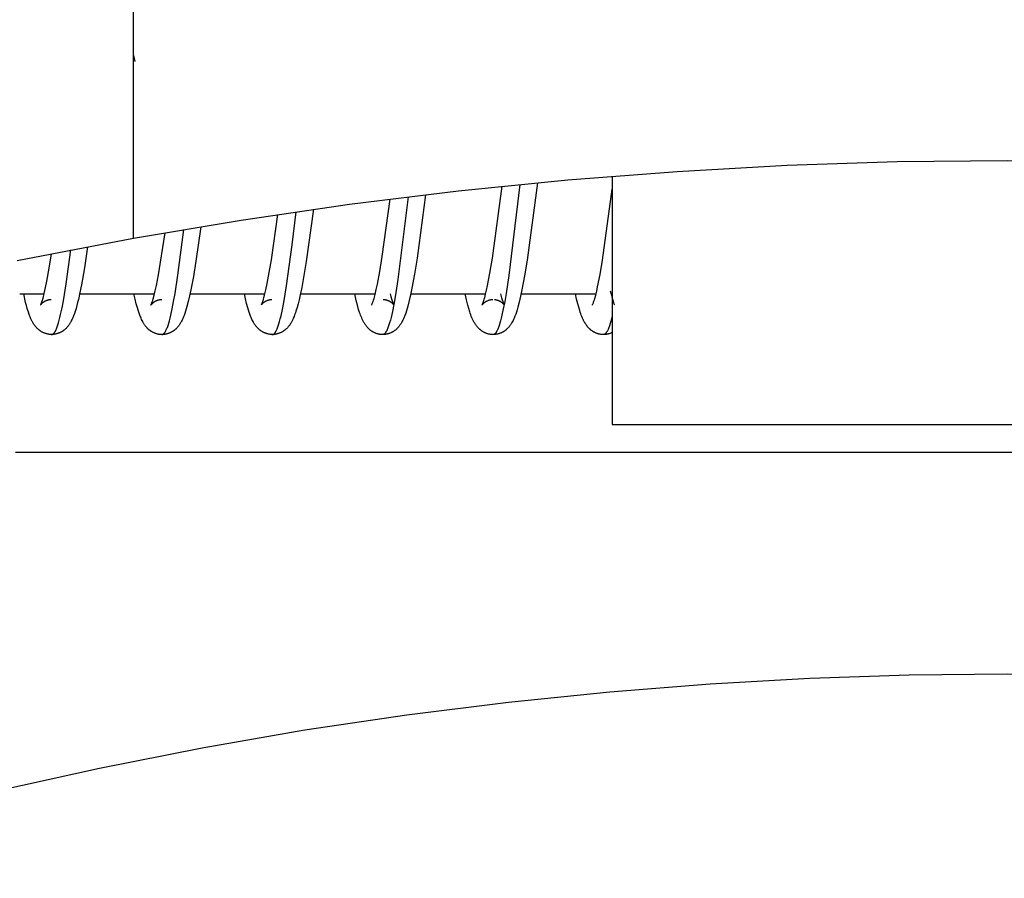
# Model space of a CAD drawing. Header units: millimetres. Extents: x -5878 to -4878, y 4408 to 5408.
# Tile 109 of 119: x -5194 to -5177, y 5212 to 5227. Entities that reach past the tile are written whole.
import ezdxf

# ---------------------------------------------------------------- set-up
doc = ezdxf.new("R2010")
doc.units = ezdxf.units.MM
doc.layers.add('SHOW Mini_Safetyfree Holder', color=7, linetype='Continuous', true_color=0x000000)
doc.styles.add('Arial Standard', font='txt')
doc.dimstyles.get("Standard").update_dxf_attribs({"dimscale": 10, "dimtxt": 2.5, "dimasz": 3, "dimexe": 1, "dimexo": 0.5, "dimgap": 0.8, "dimtad": 1, "dimtoh": 1, "dimzin": 1, "dimdsep": 46, "dimtxsty": 'Arial Standard', "dimblk": 'OPEN90', "dimcen": 2.5, "dimadec": 1, "dimazin": 1, "dimtfac": 1, "dimtdec": 4, "dimtix": 1, "dimtofl": 0, "dimtmove": 1, "dimatfit": 3, "dimldrblk": 'OPEN90', "dimfxl": 1, "dimtolj": 1, "dimtzin": 1, "dimarcsym": 0})

# ---------------------------------------------------------------- blocks, each defined once
blk = doc.blocks.new('*D5')
at = {"layer": 'Defpoints', "color": 0}
for p in [(-5274.713, 5257.497), (-5274.713, 5160.984), (-5085.213, 5160.984)]:
    blk.add_point(p, dxfattribs=at)
at = {"layer": 'SHOW Mini_Safetyfree Holder', "color": 0, "lineweight": -2}
for p, q in [((-5274.713, 5166.984), (-5274.713, 5260.497)), ((-5085.213, 5166.984), (-5085.213, 5260.497)), ((-5091.213, 5257.497), (-5268.713, 5257.497))]:
    blk.add_line(p, q, dxfattribs=at)
at = {"layer": 'SHOW Mini_Safetyfree Holder', "color": 0}
for points in [[(-5268.713, 5258.497), (-5268.713, 5256.497), (-5274.713, 5257.497)], [(-5091.213, 5256.497), (-5091.213, 5258.497), (-5085.213, 5257.497)]]:
    blk.add_solid(points, dxfattribs=at)
at = {"layer": 'SHOW Mini_Safetyfree Holder', "color": 0, "insert": (-5179.963, 5264.492), "char_height": 9, "attachment_point": 5, "style": 'Arial Standard'}
blk.add_mtext('\\A1;189.50', dxfattribs=at)
blk = doc.blocks.new('*D6')
at = {"layer": 'Defpoints', "color": 0}
for p in [(-5280.926, 5291.317), (-5280.926, 5160.984), (-5073.426, 5160.984)]:
    blk.add_point(p, dxfattribs=at)
at = {"layer": 'SHOW Mini_Safetyfree Holder', "color": 0, "lineweight": -2}
for p, q in [((-5280.926, 5166.984), (-5280.926, 5294.317)), ((-5073.426, 5166.984), (-5073.426, 5294.317)), ((-5079.426, 5291.317), (-5274.926, 5291.317))]:
    blk.add_line(p, q, dxfattribs=at)
at = {"layer": 'SHOW Mini_Safetyfree Holder', "color": 0}
for points in [[(-5274.926, 5292.317), (-5274.926, 5290.317), (-5280.926, 5291.317)], [(-5079.426, 5290.317), (-5079.426, 5292.317), (-5073.426, 5291.317)]]:
    blk.add_solid(points, dxfattribs=at)
at = {"layer": 'SHOW Mini_Safetyfree Holder', "color": 0, "insert": (-5177.176, 5298.311), "char_height": 9, "attachment_point": 5, "style": 'Arial Standard'}
blk.add_mtext('\\A1;207.50', dxfattribs=at)

msp = doc.modelspace()

# ---------------------------------------------------------------- linework, layer by layer
at = {"layer": 'SHOW Mini_Safetyfree Holder', "color": 18, "lineweight": -3, "true_color": 0x000000}
for points in [[(-5192.207, 5223.166), (-5192.207, 5234.549)], [(-5192.207, 5226.311), (-5192.184, 5226.208)], [(-5192.207, 5223.166), (-5190.351, 5223.479), (-5188.486, 5223.751), (-5186.612, 5223.981), (-5184.731, 5224.17), (-5182.845, 5224.318), (-5180.954, 5224.423), (-5179.061, 5224.487), (-5177.166, 5224.508), (-5175.271, 5224.487), (-5173.377, 5224.423), (-5171.487, 5224.318), (-5169.6, 5224.17), (-5167.719, 5223.981), (-5165.846, 5223.751), (-5163.98, 5223.479), (-5162.124, 5223.166)], [(-5183.966, 5224.235), (-5183.966, 5219.958), (-5183.966, 5219.958)], [(-5186.206, 5222.017), (-5186.206, 5222.017), (-5186.206, 5222.017), (-5186.206, 5222.017), (-5186.206, 5222.017), (-5186.206, 5222.017), (-5186.206, 5222.017), (-5186.206, 5222.017), (-5186.206, 5222.017), (-5186.206, 5222.017), (-5186.206, 5222.017), (-5186.206, 5222.017), (-5186.206, 5222.017), (-5186.206, 5222.017), (-5186.206, 5222.017), (-5186.206, 5222.017), (-5186.206, 5222.017), (-5186.206, 5222.017), (-5186.206, 5222.017), (-5186.206, 5222.017), (-5186.206, 5222.017), (-5186.206, 5222.017), (-5186.206, 5222.017), (-5186.206, 5222.017), (-5186.206, 5222.017), (-5186.206, 5222.017), (-5186.206, 5222.017), (-5186.206, 5222.017), (-5186.206, 5222.017), (-5186.206, 5222.017), (-5186.206, 5222.017), (-5186.206, 5222.017), (-5186.206, 5222.017), (-5186.206, 5222.017), (-5186.206, 5222.017), (-5186.206, 5222.018), (-5186.206, 5222.018), (-5186.205, 5222.018), (-5186.205, 5222.019), (-5186.204, 5222.02), (-5186.204, 5222.021), (-5186.203, 5222.023), (-5186.2, 5222.029), (-5186.197, 5222.037), (-5186.193, 5222.047), (-5186.189, 5222.058), (-5186.182, 5222.076), (-5186.176, 5222.096), (-5186.168, 5222.12), (-5186.161, 5222.146), (-5186.145, 5222.206), (-5186.129, 5222.275), (-5186.112, 5222.351), (-5186.07, 5222.568), (-5186.028, 5222.822), (-5185.859, 5224.062)], [(-5185.252, 5224.122), (-5185.431, 5222.788), (-5185.475, 5222.517), (-5185.519, 5222.278), (-5185.542, 5222.169), (-5185.566, 5222.069), (-5185.59, 5221.979), (-5185.602, 5221.936), (-5185.615, 5221.896), (-5185.627, 5221.861), (-5185.64, 5221.825), (-5185.648, 5221.806), (-5185.656, 5221.788), (-5185.664, 5221.769), (-5185.673, 5221.75), (-5185.683, 5221.732), (-5185.693, 5221.714), (-5185.698, 5221.704), (-5185.704, 5221.696), (-5185.709, 5221.687), (-5185.715, 5221.678), (-5185.721, 5221.669), (-5185.728, 5221.661), (-5185.734, 5221.652), (-5185.741, 5221.644), (-5185.747, 5221.636), (-5185.754, 5221.628), (-5185.762, 5221.62), (-5185.769, 5221.613), (-5185.776, 5221.606), (-5185.783, 5221.599), (-5185.791, 5221.592), (-5185.8, 5221.586), (-5185.805, 5221.581), (-5185.81, 5221.577), (-5185.816, 5221.573), (-5185.821, 5221.569), (-5185.827, 5221.566), (-5185.833, 5221.562), (-5185.839, 5221.558), (-5185.845, 5221.555), (-5185.851, 5221.551), (-5185.857, 5221.548), (-5185.863, 5221.545), (-5185.87, 5221.541), (-5185.876, 5221.538), (-5185.883, 5221.535), (-5185.89, 5221.533), (-5185.896, 5221.53), (-5185.903, 5221.528), (-5185.91, 5221.525), (-5185.917, 5221.523), (-5185.924, 5221.521), (-5185.931, 5221.519), (-5185.939, 5221.517), (-5185.946, 5221.515), (-5185.953, 5221.514), (-5185.961, 5221.513), (-5185.968, 5221.511), (-5185.976, 5221.51), (-5185.984, 5221.51), (-5185.992, 5221.509), (-5185.999, 5221.508), (-5186.007, 5221.508), (-5186.015, 5221.508)], [(-5185.554, 5224.093), (-5185.744, 5222.526), (-5185.792, 5222.215), (-5185.816, 5222.077), (-5185.84, 5221.953), (-5185.863, 5221.843), (-5185.875, 5221.793), (-5185.887, 5221.747), (-5185.899, 5221.705), (-5185.911, 5221.667), (-5185.917, 5221.65), (-5185.923, 5221.633), (-5185.929, 5221.618), (-5185.935, 5221.603), (-5185.941, 5221.59), (-5185.947, 5221.577), (-5185.95, 5221.571), (-5185.953, 5221.566), (-5185.956, 5221.56), (-5185.959, 5221.555), (-5185.962, 5221.55), (-5185.965, 5221.546), (-5185.968, 5221.541), (-5185.971, 5221.537), (-5185.974, 5221.534), (-5185.975, 5221.532), (-5185.977, 5221.53), (-5185.978, 5221.528), (-5185.98, 5221.527), (-5185.981, 5221.525), (-5185.983, 5221.524), (-5185.985, 5221.522), (-5185.986, 5221.52), (-5185.988, 5221.519), (-5185.99, 5221.518), (-5185.992, 5221.516), (-5185.993, 5221.516), (-5185.994, 5221.515), (-5185.995, 5221.514), (-5185.995, 5221.514), (-5185.996, 5221.513), (-5185.997, 5221.513), (-5185.998, 5221.512), (-5185.999, 5221.512), (-5186, 5221.511), (-5186.001, 5221.511), (-5186.002, 5221.511), (-5186.003, 5221.51), (-5186.004, 5221.51), (-5186.004, 5221.51), (-5186.005, 5221.509), (-5186.006, 5221.509), (-5186.007, 5221.509), (-5186.008, 5221.509), (-5186.009, 5221.508), (-5186.01, 5221.508), (-5186.011, 5221.508), (-5186.012, 5221.508)], [(-5184.306, 5222.017), (-5184.306, 5222.017), (-5184.306, 5222.017), (-5184.306, 5222.017), (-5184.306, 5222.017), (-5184.306, 5222.017), (-5184.306, 5222.017), (-5184.306, 5222.017), (-5184.306, 5222.017), (-5184.306, 5222.017), (-5184.306, 5222.017), (-5184.306, 5222.017), (-5184.306, 5222.017), (-5184.306, 5222.017), (-5184.306, 5222.017), (-5184.306, 5222.017), (-5184.306, 5222.017), (-5184.306, 5222.017), (-5184.306, 5222.017), (-5184.306, 5222.017), (-5184.306, 5222.017), (-5184.306, 5222.017), (-5184.306, 5222.017), (-5184.306, 5222.017), (-5184.306, 5222.017), (-5184.306, 5222.017), (-5184.306, 5222.017), (-5184.306, 5222.017), (-5184.306, 5222.017), (-5184.306, 5222.017), (-5184.306, 5222.017), (-5184.306, 5222.017), (-5184.306, 5222.017), (-5184.306, 5222.017), (-5184.306, 5222.017), (-5184.306, 5222.017), (-5184.306, 5222.017), (-5184.306, 5222.017), (-5184.306, 5222.017), (-5184.306, 5222.017), (-5184.306, 5222.017), (-5184.306, 5222.018), (-5184.305, 5222.018), (-5184.305, 5222.018), (-5184.305, 5222.019), (-5184.305, 5222.019), (-5184.302, 5222.025), (-5184.299, 5222.032), (-5184.295, 5222.042), (-5184.29, 5222.054), (-5184.285, 5222.068), (-5184.28, 5222.083), (-5184.273, 5222.106), (-5184.265, 5222.131), (-5184.25, 5222.188), (-5184.233, 5222.254), (-5184.217, 5222.328), (-5184.175, 5222.54), (-5184.133, 5222.79), (-5183.966, 5224.01)], [(-5188.106, 5222.017), (-5188.106, 5222.017), (-5188.106, 5222.017), (-5188.106, 5222.017), (-5188.106, 5222.017), (-5188.106, 5222.017), (-5188.106, 5222.017), (-5188.106, 5222.017), (-5188.106, 5222.017), (-5188.106, 5222.017), (-5188.106, 5222.017), (-5188.106, 5222.017), (-5188.106, 5222.017), (-5188.106, 5222.017), (-5188.106, 5222.017), (-5188.106, 5222.017), (-5188.106, 5222.017), (-5188.106, 5222.017), (-5188.106, 5222.017), (-5188.106, 5222.017), (-5188.106, 5222.017), (-5188.106, 5222.017), (-5188.106, 5222.017), (-5188.106, 5222.017), (-5188.106, 5222.017), (-5188.106, 5222.017), (-5188.106, 5222.017), (-5188.106, 5222.017), (-5188.106, 5222.017), (-5188.106, 5222.017), (-5188.106, 5222.017), (-5188.106, 5222.017), (-5188.106, 5222.017), (-5188.106, 5222.017), (-5188.106, 5222.017), (-5188.106, 5222.017), (-5188.106, 5222.017), (-5188.106, 5222.017), (-5188.106, 5222.017), (-5188.106, 5222.017), (-5188.106, 5222.017), (-5188.106, 5222.017), (-5188.106, 5222.018), (-5188.105, 5222.018), (-5188.105, 5222.019), (-5188.105, 5222.019), (-5188.103, 5222.022), (-5188.101, 5222.027), (-5188.096, 5222.039), (-5188.09, 5222.055), (-5188.083, 5222.075), (-5188.074, 5222.1), (-5188.066, 5222.13), (-5188.047, 5222.2), (-5188.027, 5222.282), (-5188.007, 5222.375), (-5187.965, 5222.597), (-5187.923, 5222.855), (-5187.787, 5223.842)], [(-5187.177, 5223.916), (-5187.326, 5222.823), (-5187.369, 5222.549), (-5187.414, 5222.305), (-5187.437, 5222.194), (-5187.46, 5222.093), (-5187.484, 5222), (-5187.496, 5221.957), (-5187.509, 5221.915), (-5187.521, 5221.878), (-5187.535, 5221.839), (-5187.543, 5221.819), (-5187.551, 5221.799), (-5187.56, 5221.779), (-5187.569, 5221.759), (-5187.579, 5221.739), (-5187.59, 5221.72), (-5187.595, 5221.71), (-5187.601, 5221.7), (-5187.607, 5221.691), (-5187.613, 5221.682), (-5187.619, 5221.672), (-5187.626, 5221.663), (-5187.632, 5221.654), (-5187.639, 5221.646), (-5187.646, 5221.637), (-5187.654, 5221.629), (-5187.661, 5221.621), (-5187.669, 5221.613), (-5187.676, 5221.606), (-5187.682, 5221.601), (-5187.687, 5221.596), (-5187.693, 5221.591), (-5187.699, 5221.586), (-5187.705, 5221.581), (-5187.712, 5221.576), (-5187.718, 5221.572), (-5187.725, 5221.567), (-5187.732, 5221.562), (-5187.739, 5221.558), (-5187.746, 5221.554), (-5187.754, 5221.55), (-5187.762, 5221.546), (-5187.77, 5221.542), (-5187.778, 5221.538), (-5187.787, 5221.534), (-5187.794, 5221.531), (-5187.802, 5221.528), (-5187.81, 5221.526), (-5187.817, 5221.523), (-5187.825, 5221.521), (-5187.833, 5221.519), (-5187.841, 5221.517), (-5187.849, 5221.515), (-5187.857, 5221.513), (-5187.866, 5221.512), (-5187.874, 5221.511), (-5187.882, 5221.51), (-5187.89, 5221.509), (-5187.899, 5221.509), (-5187.907, 5221.508), (-5187.915, 5221.508)], [(-5187.478, 5223.88), (-5187.654, 5222.457), (-5187.702, 5222.156), (-5187.726, 5222.024), (-5187.75, 5221.905), (-5187.773, 5221.801), (-5187.785, 5221.755), (-5187.797, 5221.712), (-5187.809, 5221.674), (-5187.815, 5221.656), (-5187.821, 5221.639), (-5187.827, 5221.623), (-5187.833, 5221.608), (-5187.839, 5221.594), (-5187.845, 5221.581), (-5187.848, 5221.575), (-5187.851, 5221.569), (-5187.854, 5221.564), (-5187.857, 5221.559), (-5187.86, 5221.554), (-5187.863, 5221.549), (-5187.866, 5221.544), (-5187.869, 5221.54), (-5187.872, 5221.536), (-5187.875, 5221.532), (-5187.876, 5221.531), (-5187.878, 5221.529), (-5187.879, 5221.527), (-5187.881, 5221.526), (-5187.882, 5221.524), (-5187.884, 5221.523), (-5187.885, 5221.521), (-5187.887, 5221.52), (-5187.888, 5221.519), (-5187.89, 5221.518), (-5187.891, 5221.517), (-5187.893, 5221.516), (-5187.894, 5221.515), (-5187.896, 5221.514), (-5187.897, 5221.513), (-5187.898, 5221.512), (-5187.9, 5221.512), (-5187.901, 5221.511), (-5187.902, 5221.511), (-5187.903, 5221.51), (-5187.903, 5221.51), (-5187.904, 5221.51), (-5187.905, 5221.51), (-5187.905, 5221.509), (-5187.906, 5221.509), (-5187.907, 5221.509), (-5187.908, 5221.509), (-5187.908, 5221.509), (-5187.909, 5221.508), (-5187.91, 5221.508), (-5187.91, 5221.508), (-5187.911, 5221.508), (-5187.912, 5221.508), (-5187.912, 5221.508), (-5187.913, 5221.508), (-5187.914, 5221.508), (-5187.915, 5221.508), (-5187.915, 5221.508)], [(-5189.11, 5223.665), (-5189.234, 5222.765), (-5189.285, 5222.459), (-5189.311, 5222.321), (-5189.337, 5222.195), (-5189.357, 5222.104), (-5189.374, 5222.036), (-5189.391, 5221.973), (-5189.41, 5221.912), (-5189.419, 5221.883), (-5189.432, 5221.847), (-5189.443, 5221.818), (-5189.455, 5221.789), (-5189.465, 5221.767), (-5189.476, 5221.745), (-5189.482, 5221.733), (-5189.488, 5221.722), (-5189.494, 5221.711), (-5189.501, 5221.7), (-5189.508, 5221.689), (-5189.515, 5221.678), (-5189.523, 5221.667), (-5189.531, 5221.656), (-5189.54, 5221.646), (-5189.549, 5221.635), (-5189.558, 5221.625), (-5189.568, 5221.614), (-5189.578, 5221.605), (-5189.583, 5221.6), (-5189.588, 5221.596), (-5189.594, 5221.591), (-5189.599, 5221.587), (-5189.605, 5221.582), (-5189.611, 5221.578), (-5189.617, 5221.573), (-5189.624, 5221.569), (-5189.63, 5221.565), (-5189.637, 5221.56), (-5189.644, 5221.556), (-5189.651, 5221.552), (-5189.658, 5221.548), (-5189.666, 5221.545), (-5189.674, 5221.541), (-5189.683, 5221.537), (-5189.692, 5221.533), (-5189.701, 5221.53), (-5189.71, 5221.527), (-5189.719, 5221.524), (-5189.728, 5221.521), (-5189.738, 5221.519), (-5189.747, 5221.516), (-5189.757, 5221.515), (-5189.766, 5221.513), (-5189.776, 5221.512), (-5189.786, 5221.511), (-5189.796, 5221.51), (-5189.805, 5221.509), (-5189.815, 5221.509)], [(-5190.005, 5222.018), (-5190.005, 5222.018), (-5190.005, 5222.018), (-5190.005, 5222.018), (-5190.005, 5222.018), (-5190.005, 5222.018), (-5190.005, 5222.018), (-5190.005, 5222.018), (-5190.005, 5222.018), (-5190.005, 5222.018), (-5190.005, 5222.018), (-5190.005, 5222.018), (-5190.005, 5222.018), (-5190.005, 5222.018), (-5190.005, 5222.018), (-5190.005, 5222.018), (-5190.005, 5222.018), (-5190.005, 5222.018), (-5190.005, 5222.018), (-5190.005, 5222.018), (-5190.005, 5222.018), (-5190.005, 5222.018), (-5190.005, 5222.018), (-5190.005, 5222.018), (-5190.005, 5222.018), (-5190.005, 5222.018), (-5190.005, 5222.018), (-5190.005, 5222.018), (-5190.005, 5222.018), (-5190.005, 5222.018), (-5190.005, 5222.018), (-5190.005, 5222.018), (-5190.005, 5222.018), (-5190.005, 5222.018), (-5190.005, 5222.018), (-5190.005, 5222.019), (-5190.005, 5222.019), (-5190.005, 5222.019), (-5190.005, 5222.019), (-5190.004, 5222.02), (-5190.004, 5222.02), (-5190.003, 5222.021), (-5190.003, 5222.022), (-5190.002, 5222.025), (-5190.001, 5222.027), (-5189.998, 5222.034), (-5189.99, 5222.054), (-5189.981, 5222.079), (-5189.971, 5222.11), (-5189.961, 5222.146), (-5189.95, 5222.187), (-5189.927, 5222.281), (-5189.904, 5222.39), (-5189.88, 5222.514), (-5189.832, 5222.797), (-5189.722, 5223.575)], [(-5189.815, 5221.508), (-5189.815, 5221.508), (-5189.814, 5221.508), (-5189.814, 5221.508), (-5189.813, 5221.508), (-5189.812, 5221.508), (-5189.812, 5221.508), (-5189.811, 5221.508), (-5189.811, 5221.508), (-5189.81, 5221.508), (-5189.809, 5221.508), (-5189.808, 5221.509), (-5189.808, 5221.509), (-5189.807, 5221.509), (-5189.806, 5221.509), (-5189.805, 5221.509), (-5189.805, 5221.51), (-5189.804, 5221.51), (-5189.803, 5221.51), (-5189.802, 5221.51), (-5189.802, 5221.511), (-5189.801, 5221.511), (-5189.8, 5221.511), (-5189.799, 5221.512), (-5189.799, 5221.512), (-5189.797, 5221.513), (-5189.796, 5221.514), (-5189.794, 5221.515), (-5189.793, 5221.516), (-5189.791, 5221.517), (-5189.79, 5221.518), (-5189.788, 5221.519), (-5189.787, 5221.52), (-5189.785, 5221.522), (-5189.784, 5221.523), (-5189.782, 5221.524), (-5189.781, 5221.526), (-5189.779, 5221.528), (-5189.778, 5221.529), (-5189.776, 5221.531), (-5189.775, 5221.533), (-5189.772, 5221.537), (-5189.769, 5221.541), (-5189.766, 5221.545), (-5189.763, 5221.549), (-5189.76, 5221.554), (-5189.757, 5221.559), (-5189.754, 5221.565), (-5189.751, 5221.57), (-5189.745, 5221.582), (-5189.739, 5221.595), (-5189.733, 5221.609), (-5189.727, 5221.624), (-5189.721, 5221.64), (-5189.715, 5221.658), (-5189.703, 5221.695), (-5189.691, 5221.736), (-5189.679, 5221.781), (-5189.667, 5221.83), (-5189.643, 5221.939), (-5189.618, 5222.062), (-5189.57, 5222.348), (-5189.474, 5223.053), (-5189.407, 5223.622)], [(-5191.049, 5223.366), (-5191.133, 5222.772), (-5191.176, 5222.51), (-5191.219, 5222.277), (-5191.241, 5222.173), (-5191.264, 5222.077), (-5191.287, 5221.99), (-5191.299, 5221.949), (-5191.311, 5221.909), (-5191.323, 5221.873), (-5191.337, 5221.835), (-5191.344, 5221.815), (-5191.353, 5221.796), (-5191.361, 5221.776), (-5191.37, 5221.757), (-5191.38, 5221.737), (-5191.391, 5221.718), (-5191.396, 5221.708), (-5191.402, 5221.699), (-5191.408, 5221.69), (-5191.414, 5221.68), (-5191.42, 5221.671), (-5191.427, 5221.663), (-5191.433, 5221.654), (-5191.44, 5221.645), (-5191.447, 5221.637), (-5191.454, 5221.629), (-5191.462, 5221.621), (-5191.469, 5221.613), (-5191.479, 5221.603), (-5191.484, 5221.599), (-5191.49, 5221.594), (-5191.495, 5221.589), (-5191.5, 5221.585), (-5191.506, 5221.58), (-5191.512, 5221.576), (-5191.518, 5221.572), (-5191.525, 5221.567), (-5191.531, 5221.563), (-5191.538, 5221.559), (-5191.545, 5221.555), (-5191.552, 5221.551), (-5191.559, 5221.547), (-5191.567, 5221.543), (-5191.574, 5221.539), (-5191.582, 5221.536), (-5191.59, 5221.533), (-5191.598, 5221.53), (-5191.606, 5221.527), (-5191.614, 5221.524), (-5191.622, 5221.521), (-5191.63, 5221.519), (-5191.639, 5221.517), (-5191.647, 5221.515), (-5191.656, 5221.513), (-5191.665, 5221.512), (-5191.673, 5221.511), (-5191.682, 5221.51), (-5191.691, 5221.509), (-5191.7, 5221.508), (-5191.708, 5221.508), (-5191.716, 5221.508)], [(-5191.716, 5221.508), (-5191.715, 5221.508), (-5191.714, 5221.508), (-5191.713, 5221.508), (-5191.712, 5221.508), (-5191.711, 5221.508), (-5191.71, 5221.508), (-5191.709, 5221.509), (-5191.708, 5221.509), (-5191.707, 5221.509), (-5191.706, 5221.509), (-5191.705, 5221.51), (-5191.704, 5221.51), (-5191.703, 5221.51), (-5191.702, 5221.511), (-5191.701, 5221.511), (-5191.7, 5221.512), (-5191.699, 5221.512), (-5191.698, 5221.513), (-5191.697, 5221.513), (-5191.696, 5221.514), (-5191.695, 5221.514), (-5191.694, 5221.515), (-5191.693, 5221.516), (-5191.692, 5221.516), (-5191.691, 5221.517), (-5191.69, 5221.518), (-5191.689, 5221.518), (-5191.688, 5221.519), (-5191.686, 5221.521), (-5191.684, 5221.523), (-5191.682, 5221.524), (-5191.681, 5221.526), (-5191.679, 5221.527), (-5191.678, 5221.529), (-5191.676, 5221.531), (-5191.675, 5221.532), (-5191.672, 5221.536), (-5191.669, 5221.54), (-5191.666, 5221.544), (-5191.663, 5221.549), (-5191.66, 5221.554), (-5191.657, 5221.559), (-5191.654, 5221.564), (-5191.651, 5221.57), (-5191.648, 5221.576), (-5191.642, 5221.588), (-5191.636, 5221.602), (-5191.63, 5221.616), (-5191.624, 5221.632), (-5191.618, 5221.648), (-5191.612, 5221.666), (-5191.6, 5221.704), (-5191.588, 5221.746), (-5191.576, 5221.792), (-5191.564, 5221.842), (-5191.54, 5221.952), (-5191.516, 5222.077), (-5191.492, 5222.215), (-5191.444, 5222.529), (-5191.342, 5223.317)], [(-5194.207, 5222.782), (-5192.207, 5223.166)], [(-5191.906, 5222.017), (-5191.906, 5222.017), (-5191.906, 5222.017), (-5191.906, 5222.017), (-5191.906, 5222.017), (-5191.906, 5222.017), (-5191.906, 5222.017), (-5191.906, 5222.017), (-5191.906, 5222.017), (-5191.906, 5222.017), (-5191.906, 5222.017), (-5191.906, 5222.017), (-5191.906, 5222.017), (-5191.906, 5222.017), (-5191.906, 5222.017), (-5191.906, 5222.017), (-5191.906, 5222.017), (-5191.906, 5222.017), (-5191.906, 5222.017), (-5191.906, 5222.017), (-5191.906, 5222.017), (-5191.906, 5222.017), (-5191.906, 5222.017), (-5191.906, 5222.017), (-5191.906, 5222.017), (-5191.906, 5222.017), (-5191.906, 5222.017), (-5191.906, 5222.017), (-5191.906, 5222.017), (-5191.906, 5222.017), (-5191.906, 5222.017), (-5191.906, 5222.017), (-5191.906, 5222.017), (-5191.906, 5222.017), (-5191.906, 5222.017), (-5191.906, 5222.017), (-5191.906, 5222.017), (-5191.906, 5222.017), (-5191.906, 5222.017), (-5191.906, 5222.018), (-5191.906, 5222.018), (-5191.906, 5222.018), (-5191.906, 5222.018), (-5191.905, 5222.019), (-5191.905, 5222.019), (-5191.905, 5222.02), (-5191.903, 5222.023), (-5191.901, 5222.027), (-5191.896, 5222.038), (-5191.891, 5222.053), (-5191.884, 5222.071), (-5191.876, 5222.095), (-5191.868, 5222.123), (-5191.85, 5222.187), (-5191.831, 5222.264), (-5191.812, 5222.351), (-5191.775, 5222.539), (-5191.739, 5222.757), (-5191.664, 5223.263)], [(-5192.996, 5223.021), (-5193.051, 5222.66), (-5193.102, 5222.367), (-5193.128, 5222.235), (-5193.154, 5222.115), (-5193.168, 5222.06), (-5193.182, 5222.007), (-5193.196, 5221.956), (-5193.211, 5221.908), (-5193.223, 5221.871), (-5193.237, 5221.833), (-5193.245, 5221.814), (-5193.253, 5221.795), (-5193.261, 5221.775), (-5193.271, 5221.756), (-5193.28, 5221.737), (-5193.291, 5221.718), (-5193.296, 5221.709), (-5193.302, 5221.699), (-5193.308, 5221.69), (-5193.314, 5221.681), (-5193.32, 5221.672), (-5193.326, 5221.664), (-5193.333, 5221.655), (-5193.34, 5221.647), (-5193.346, 5221.638), (-5193.354, 5221.63), (-5193.361, 5221.622), (-5193.368, 5221.615), (-5193.378, 5221.605), (-5193.383, 5221.6), (-5193.389, 5221.596), (-5193.394, 5221.591), (-5193.4, 5221.587), (-5193.406, 5221.582), (-5193.412, 5221.578), (-5193.418, 5221.573), (-5193.424, 5221.569), (-5193.431, 5221.565), (-5193.437, 5221.56), (-5193.444, 5221.556), (-5193.451, 5221.552), (-5193.459, 5221.548), (-5193.466, 5221.545), (-5193.475, 5221.541), (-5193.484, 5221.537), (-5193.492, 5221.533), (-5193.501, 5221.53), (-5193.51, 5221.527), (-5193.52, 5221.524), (-5193.529, 5221.521), (-5193.538, 5221.519), (-5193.548, 5221.516), (-5193.557, 5221.515), (-5193.567, 5221.513), (-5193.577, 5221.512), (-5193.586, 5221.51), (-5193.596, 5221.51), (-5193.606, 5221.509), (-5193.616, 5221.509)], [(-5193.616, 5221.508), (-5193.615, 5221.508), (-5193.615, 5221.508), (-5193.614, 5221.508), (-5193.613, 5221.508), (-5193.613, 5221.508), (-5193.612, 5221.508), (-5193.611, 5221.508), (-5193.611, 5221.508), (-5193.61, 5221.508), (-5193.609, 5221.508), (-5193.609, 5221.509), (-5193.608, 5221.509), (-5193.607, 5221.509), (-5193.606, 5221.509), (-5193.606, 5221.509), (-5193.605, 5221.509), (-5193.604, 5221.51), (-5193.604, 5221.51), (-5193.603, 5221.51), (-5193.602, 5221.511), (-5193.601, 5221.511), (-5193.601, 5221.511), (-5193.6, 5221.512), (-5193.599, 5221.512), (-5193.598, 5221.512), (-5193.598, 5221.513), (-5193.596, 5221.513), (-5193.595, 5221.514), (-5193.593, 5221.515), (-5193.592, 5221.516), (-5193.59, 5221.517), (-5193.589, 5221.519), (-5193.587, 5221.52), (-5193.586, 5221.521), (-5193.584, 5221.523), (-5193.583, 5221.524), (-5193.581, 5221.525), (-5193.58, 5221.527), (-5193.578, 5221.529), (-5193.577, 5221.53), (-5193.575, 5221.532), (-5193.572, 5221.536), (-5193.569, 5221.54), (-5193.566, 5221.544), (-5193.563, 5221.549), (-5193.56, 5221.553), (-5193.557, 5221.558), (-5193.554, 5221.564), (-5193.551, 5221.569), (-5193.548, 5221.575), (-5193.545, 5221.581), (-5193.539, 5221.594), (-5193.533, 5221.608), (-5193.527, 5221.623), (-5193.521, 5221.639), (-5193.515, 5221.656), (-5193.509, 5221.674), (-5193.497, 5221.713), (-5193.485, 5221.756), (-5193.473, 5221.803), (-5193.461, 5221.854), (-5193.437, 5221.966), (-5193.413, 5222.092), (-5193.365, 5222.384), (-5193.285, 5222.965)], [(-5193.805, 5222.019), (-5193.805, 5222.019), (-5193.805, 5222.019), (-5193.805, 5222.019), (-5193.805, 5222.019), (-5193.805, 5222.019), (-5193.805, 5222.019), (-5193.805, 5222.019), (-5193.805, 5222.019), (-5193.805, 5222.019), (-5193.805, 5222.019), (-5193.805, 5222.019), (-5193.805, 5222.019), (-5193.805, 5222.019), (-5193.805, 5222.019), (-5193.805, 5222.019), (-5193.805, 5222.019), (-5193.805, 5222.019), (-5193.805, 5222.019), (-5193.805, 5222.019), (-5193.805, 5222.019), (-5193.805, 5222.019), (-5193.805, 5222.019), (-5193.805, 5222.019), (-5193.805, 5222.019), (-5193.805, 5222.019), (-5193.805, 5222.019), (-5193.805, 5222.019), (-5193.805, 5222.019), (-5193.805, 5222.019), (-5193.805, 5222.019), (-5193.805, 5222.019), (-5193.805, 5222.019), (-5193.805, 5222.019), (-5193.805, 5222.019), (-5193.805, 5222.019), (-5193.805, 5222.019), (-5193.805, 5222.019), (-5193.805, 5222.02), (-5193.805, 5222.02), (-5193.804, 5222.02), (-5193.804, 5222.02), (-5193.804, 5222.021), (-5193.804, 5222.022), (-5193.802, 5222.024), (-5193.8, 5222.028), (-5193.796, 5222.039), (-5193.79, 5222.053), (-5193.784, 5222.07), (-5193.775, 5222.099), (-5193.764, 5222.134), (-5193.743, 5222.217), (-5193.719, 5222.317), (-5193.696, 5222.43), (-5193.656, 5222.65), (-5193.616, 5222.901)], [(-5194.165, 5222.208), (-5193.745, 5222.208)], [(-5193.616, 5221.509), (-5193.626, 5221.509), (-5193.636, 5221.51), (-5193.646, 5221.51), (-5193.656, 5221.512), (-5193.665, 5221.513), (-5193.675, 5221.514), (-5193.684, 5221.516), (-5193.694, 5221.519), (-5193.703, 5221.521), (-5193.712, 5221.524), (-5193.722, 5221.527), (-5193.731, 5221.53), (-5193.74, 5221.533), (-5193.748, 5221.537), (-5193.757, 5221.54), (-5193.766, 5221.545), (-5193.773, 5221.548), (-5193.781, 5221.552), (-5193.788, 5221.556), (-5193.795, 5221.56), (-5193.801, 5221.565), (-5193.808, 5221.569), (-5193.814, 5221.573), (-5193.82, 5221.578), (-5193.826, 5221.582), (-5193.832, 5221.586), (-5193.838, 5221.591), (-5193.843, 5221.596), (-5193.848, 5221.6), (-5193.854, 5221.605), (-5193.863, 5221.614), (-5193.873, 5221.624), (-5193.882, 5221.634), (-5193.89, 5221.644), (-5193.898, 5221.654), (-5193.906, 5221.664), (-5193.914, 5221.674), (-5193.921, 5221.684), (-5193.927, 5221.695), (-5193.934, 5221.705), (-5193.94, 5221.715), (-5193.946, 5221.726), (-5193.951, 5221.736), (-5193.961, 5221.757), (-5193.971, 5221.777), (-5193.979, 5221.796), (-5193.987, 5221.815), (-5193.995, 5221.834), (-5194.002, 5221.854), (-5194.016, 5221.896), (-5194.036, 5221.959), (-5194.05, 5222.01), (-5194.064, 5222.063), (-5194.097, 5222.208)], [(-5193.624, 5222.109), (-5193.632, 5222.108), (-5193.639, 5222.108), (-5193.646, 5222.107), (-5193.653, 5222.106), (-5193.66, 5222.105), (-5193.667, 5222.104), (-5193.673, 5222.102), (-5193.68, 5222.101), (-5193.686, 5222.099), (-5193.692, 5222.097), (-5193.698, 5222.095), (-5193.704, 5222.093), (-5193.709, 5222.091), (-5193.715, 5222.089), (-5193.72, 5222.086), (-5193.725, 5222.084), (-5193.73, 5222.082), (-5193.735, 5222.079), (-5193.74, 5222.076), (-5193.744, 5222.074), (-5193.749, 5222.071), (-5193.753, 5222.068), (-5193.757, 5222.066), (-5193.761, 5222.063), (-5193.765, 5222.06), (-5193.768, 5222.057), (-5193.772, 5222.055), (-5193.775, 5222.052), (-5193.778, 5222.049), (-5193.781, 5222.047), (-5193.783, 5222.044), (-5193.786, 5222.042), (-5193.789, 5222.039), (-5193.792, 5222.035), (-5193.795, 5222.033), (-5193.797, 5222.03), (-5193.799, 5222.028), (-5193.801, 5222.026), (-5193.802, 5222.024), (-5193.803, 5222.022)], [(-5193.133, 5222.208), (-5191.845, 5222.208)], [(-5191.716, 5221.508), (-5191.725, 5221.508), (-5191.734, 5221.508), (-5191.743, 5221.509), (-5191.752, 5221.51), (-5191.76, 5221.511), (-5191.769, 5221.512), (-5191.778, 5221.514), (-5191.787, 5221.516), (-5191.795, 5221.518), (-5191.804, 5221.52), (-5191.812, 5221.522), (-5191.821, 5221.525), (-5191.829, 5221.528), (-5191.837, 5221.531), (-5191.845, 5221.534), (-5191.853, 5221.538), (-5191.862, 5221.542), (-5191.87, 5221.546), (-5191.878, 5221.55), (-5191.886, 5221.554), (-5191.893, 5221.559), (-5191.901, 5221.563), (-5191.908, 5221.568), (-5191.914, 5221.573), (-5191.921, 5221.577), (-5191.927, 5221.582), (-5191.934, 5221.587), (-5191.94, 5221.592), (-5191.946, 5221.597), (-5191.951, 5221.602), (-5191.957, 5221.608), (-5191.962, 5221.613), (-5191.969, 5221.62), (-5191.977, 5221.628), (-5191.984, 5221.636), (-5191.99, 5221.644), (-5191.997, 5221.652), (-5192.003, 5221.661), (-5192.01, 5221.669), (-5192.016, 5221.678), (-5192.021, 5221.687), (-5192.027, 5221.695), (-5192.033, 5221.704), (-5192.038, 5221.713), (-5192.048, 5221.732), (-5192.058, 5221.75), (-5192.067, 5221.769), (-5192.075, 5221.788), (-5192.083, 5221.806), (-5192.091, 5221.825), (-5192.104, 5221.861), (-5192.116, 5221.896), (-5192.127, 5221.93), (-5192.138, 5221.966), (-5192.158, 5222.04), (-5192.178, 5222.12), (-5192.198, 5222.208)], [(-5191.716, 5222.108), (-5191.72, 5222.108), (-5191.725, 5222.108), (-5191.733, 5222.107), (-5191.74, 5222.107), (-5191.747, 5222.106), (-5191.754, 5222.105), (-5191.761, 5222.104), (-5191.768, 5222.102), (-5191.775, 5222.101), (-5191.781, 5222.099), (-5191.787, 5222.098), (-5191.793, 5222.096), (-5191.799, 5222.094), (-5191.805, 5222.092), (-5191.811, 5222.089), (-5191.816, 5222.087), (-5191.822, 5222.085), (-5191.827, 5222.082), (-5191.832, 5222.08), (-5191.837, 5222.077), (-5191.841, 5222.075), (-5191.846, 5222.072), (-5191.85, 5222.069), (-5191.854, 5222.067), (-5191.858, 5222.064), (-5191.862, 5222.061), (-5191.866, 5222.058), (-5191.87, 5222.056), (-5191.873, 5222.053), (-5191.876, 5222.05), (-5191.879, 5222.048), (-5191.882, 5222.045), (-5191.885, 5222.043), (-5191.887, 5222.04), (-5191.89, 5222.037), (-5191.893, 5222.034), (-5191.896, 5222.031), (-5191.898, 5222.028), (-5191.9, 5222.026), (-5191.902, 5222.024), (-5191.903, 5222.022), (-5191.904, 5222.021)], [(-5191.234, 5222.208), (-5189.945, 5222.208)], [(-5189.815, 5221.509), (-5189.825, 5221.509), (-5189.835, 5221.51), (-5189.845, 5221.511), (-5189.855, 5221.512), (-5189.865, 5221.513), (-5189.874, 5221.515), (-5189.884, 5221.516), (-5189.893, 5221.519), (-5189.903, 5221.521), (-5189.912, 5221.524), (-5189.921, 5221.527), (-5189.93, 5221.53), (-5189.939, 5221.533), (-5189.948, 5221.537), (-5189.957, 5221.541), (-5189.965, 5221.545), (-5189.973, 5221.548), (-5189.98, 5221.552), (-5189.987, 5221.556), (-5189.994, 5221.56), (-5190.001, 5221.565), (-5190.008, 5221.569), (-5190.014, 5221.573), (-5190.02, 5221.578), (-5190.026, 5221.582), (-5190.032, 5221.587), (-5190.037, 5221.591), (-5190.043, 5221.596), (-5190.048, 5221.6), (-5190.053, 5221.605), (-5190.063, 5221.615), (-5190.07, 5221.622), (-5190.077, 5221.63), (-5190.084, 5221.637), (-5190.091, 5221.645), (-5190.098, 5221.653), (-5190.104, 5221.662), (-5190.11, 5221.67), (-5190.116, 5221.679), (-5190.122, 5221.687), (-5190.127, 5221.696), (-5190.133, 5221.705), (-5190.138, 5221.714), (-5190.148, 5221.732), (-5190.158, 5221.75), (-5190.167, 5221.768), (-5190.175, 5221.787), (-5190.183, 5221.805), (-5190.191, 5221.824), (-5190.204, 5221.86), (-5190.216, 5221.895), (-5190.228, 5221.93), (-5190.238, 5221.966), (-5190.259, 5222.041), (-5190.278, 5222.121), (-5190.298, 5222.208)], [(-5189.824, 5222.109), (-5189.832, 5222.108), (-5189.839, 5222.108), (-5189.846, 5222.107), (-5189.853, 5222.106), (-5189.86, 5222.105), (-5189.866, 5222.104), (-5189.873, 5222.102), (-5189.879, 5222.101), (-5189.885, 5222.099), (-5189.891, 5222.097), (-5189.897, 5222.095), (-5189.903, 5222.093), (-5189.909, 5222.091), (-5189.914, 5222.089), (-5189.92, 5222.086), (-5189.925, 5222.084), (-5189.93, 5222.082), (-5189.935, 5222.079), (-5189.939, 5222.076), (-5189.944, 5222.074), (-5189.948, 5222.071), (-5189.952, 5222.068), (-5189.957, 5222.066), (-5189.96, 5222.063), (-5189.964, 5222.06), (-5189.968, 5222.057), (-5189.971, 5222.055), (-5189.974, 5222.052), (-5189.977, 5222.049), (-5189.98, 5222.047), (-5189.983, 5222.044), (-5189.986, 5222.042), (-5189.989, 5222.038), (-5189.992, 5222.035), (-5189.995, 5222.032), (-5189.997, 5222.03), (-5189.999, 5222.027), (-5190.001, 5222.025), (-5190.002, 5222.023), (-5190.003, 5222.022)], [(-5189.334, 5222.208), (-5188.044, 5222.208)], [(-5187.915, 5221.508), (-5187.925, 5221.508), (-5187.935, 5221.509), (-5187.945, 5221.509), (-5187.955, 5221.511), (-5187.964, 5221.512), (-5187.974, 5221.513), (-5187.984, 5221.515), (-5187.993, 5221.517), (-5188.002, 5221.52), (-5188.012, 5221.523), (-5188.021, 5221.525), (-5188.03, 5221.529), (-5188.039, 5221.532), (-5188.048, 5221.536), (-5188.056, 5221.539), (-5188.065, 5221.543), (-5188.072, 5221.547), (-5188.08, 5221.551), (-5188.087, 5221.555), (-5188.094, 5221.559), (-5188.1, 5221.564), (-5188.107, 5221.568), (-5188.113, 5221.572), (-5188.119, 5221.576), (-5188.125, 5221.581), (-5188.131, 5221.585), (-5188.137, 5221.59), (-5188.142, 5221.595), (-5188.147, 5221.599), (-5188.153, 5221.604), (-5188.162, 5221.613), (-5188.168, 5221.619), (-5188.173, 5221.624), (-5188.182, 5221.635), (-5188.192, 5221.646), (-5188.201, 5221.657), (-5188.209, 5221.668), (-5188.217, 5221.679), (-5188.225, 5221.691), (-5188.232, 5221.702), (-5188.239, 5221.714), (-5188.245, 5221.726), (-5188.251, 5221.737), (-5188.257, 5221.749), (-5188.268, 5221.772), (-5188.278, 5221.794), (-5188.288, 5221.817), (-5188.297, 5221.841), (-5188.306, 5221.864), (-5188.314, 5221.889), (-5188.331, 5221.94), (-5188.346, 5221.994), (-5188.373, 5222.096), (-5188.398, 5222.208)], [(-5187.725, 5222.019), (-5187.725, 5222.019), (-5187.725, 5222.019), (-5187.725, 5222.019), (-5187.725, 5222.019), (-5187.725, 5222.019), (-5187.725, 5222.019), (-5187.725, 5222.019), (-5187.725, 5222.019), (-5187.725, 5222.019), (-5187.725, 5222.019), (-5187.725, 5222.019), (-5187.725, 5222.019), (-5187.725, 5222.019), (-5187.725, 5222.019), (-5187.725, 5222.019), (-5187.725, 5222.019), (-5187.725, 5222.019), (-5187.725, 5222.019), (-5187.725, 5222.019), (-5187.725, 5222.019), (-5187.726, 5222.019), (-5187.726, 5222.019), (-5187.726, 5222.02), (-5187.727, 5222.021), (-5187.728, 5222.022), (-5187.729, 5222.024), (-5187.732, 5222.027), (-5187.736, 5222.031), (-5187.74, 5222.036), (-5187.745, 5222.041), (-5187.748, 5222.043), (-5187.75, 5222.046), (-5187.753, 5222.049), (-5187.756, 5222.051), (-5187.76, 5222.054), (-5187.763, 5222.057), (-5187.767, 5222.06), (-5187.77, 5222.062), (-5187.774, 5222.065), (-5187.779, 5222.068), (-5187.783, 5222.071), (-5187.787, 5222.073), (-5187.792, 5222.076), (-5187.797, 5222.079), (-5187.802, 5222.081), (-5187.807, 5222.084), (-5187.812, 5222.086), (-5187.818, 5222.089), (-5187.824, 5222.091), (-5187.829, 5222.093), (-5187.835, 5222.095), (-5187.841, 5222.097), (-5187.848, 5222.099), (-5187.854, 5222.101), (-5187.861, 5222.102), (-5187.868, 5222.104), (-5187.875, 5222.105), (-5187.882, 5222.106), (-5187.889, 5222.107), (-5187.896, 5222.107), (-5187.904, 5222.108), (-5187.911, 5222.108)], [(-5187.787, 5222.208), (-5187.776, 5222.164), (-5187.765, 5222.125), (-5187.754, 5222.089), (-5187.748, 5222.073), (-5187.743, 5222.059), (-5187.738, 5222.046), (-5187.734, 5222.035), (-5187.733, 5222.032), (-5187.731, 5222.029), (-5187.73, 5222.026), (-5187.729, 5222.024), (-5187.728, 5222.022), (-5187.727, 5222.021), (-5187.727, 5222.02), (-5187.726, 5222.02), (-5187.726, 5222.019), (-5187.726, 5222.019), (-5187.726, 5222.019), (-5187.726, 5222.019), (-5187.725, 5222.019), (-5187.725, 5222.019), (-5187.725, 5222.019), (-5187.725, 5222.019), (-5187.725, 5222.019), (-5187.725, 5222.019), (-5187.725, 5222.019), (-5187.725, 5222.019), (-5187.725, 5222.019), (-5187.725, 5222.019), (-5187.725, 5222.019), (-5187.725, 5222.019), (-5187.725, 5222.019), (-5187.725, 5222.019), (-5187.725, 5222.019), (-5187.725, 5222.019), (-5187.725, 5222.019), (-5187.725, 5222.019), (-5187.725, 5222.019), (-5187.725, 5222.019)], [(-5187.434, 5222.208), (-5186.145, 5222.208)], [(-5186.015, 5221.508), (-5186.025, 5221.508), (-5186.034, 5221.509), (-5186.043, 5221.509), (-5186.052, 5221.51), (-5186.061, 5221.511), (-5186.07, 5221.513), (-5186.079, 5221.514), (-5186.088, 5221.516), (-5186.097, 5221.518), (-5186.106, 5221.521), (-5186.115, 5221.523), (-5186.123, 5221.526), (-5186.132, 5221.529), (-5186.14, 5221.533), (-5186.149, 5221.536), (-5186.157, 5221.54), (-5186.165, 5221.544), (-5186.173, 5221.548), (-5186.181, 5221.552), (-5186.189, 5221.556), (-5186.196, 5221.561), (-5186.203, 5221.565), (-5186.21, 5221.57), (-5186.216, 5221.574), (-5186.223, 5221.579), (-5186.229, 5221.584), (-5186.235, 5221.589), (-5186.241, 5221.593), (-5186.246, 5221.598), (-5186.252, 5221.603), (-5186.257, 5221.608), (-5186.262, 5221.613), (-5186.268, 5221.619), (-5186.273, 5221.624), (-5186.283, 5221.635), (-5186.293, 5221.647), (-5186.302, 5221.658), (-5186.31, 5221.67), (-5186.318, 5221.681), (-5186.326, 5221.693), (-5186.333, 5221.705), (-5186.34, 5221.717), (-5186.347, 5221.729), (-5186.353, 5221.741), (-5186.359, 5221.752), (-5186.37, 5221.776), (-5186.38, 5221.799), (-5186.391, 5221.824), (-5186.4, 5221.849), (-5186.41, 5221.875), (-5186.418, 5221.901), (-5186.436, 5221.957), (-5186.452, 5222.016), (-5186.475, 5222.108), (-5186.498, 5222.208)], [(-5186.019, 5222.108), (-5186.024, 5222.108), (-5186.029, 5222.108), (-5186.033, 5222.107), (-5186.038, 5222.107), (-5186.043, 5222.106), (-5186.048, 5222.106), (-5186.052, 5222.105), (-5186.057, 5222.104), (-5186.062, 5222.104), (-5186.066, 5222.103), (-5186.071, 5222.102), (-5186.075, 5222.101), (-5186.08, 5222.099), (-5186.084, 5222.098), (-5186.093, 5222.096), (-5186.101, 5222.093), (-5186.109, 5222.09), (-5186.117, 5222.086), (-5186.125, 5222.083), (-5186.132, 5222.079), (-5186.14, 5222.075), (-5186.146, 5222.071), (-5186.153, 5222.067), (-5186.159, 5222.063), (-5186.164, 5222.06), (-5186.168, 5222.056), (-5186.173, 5222.053), (-5186.177, 5222.049), (-5186.18, 5222.046), (-5186.184, 5222.043), (-5186.187, 5222.04), (-5186.193, 5222.034), (-5186.195, 5222.031), (-5186.198, 5222.029), (-5186.199, 5222.027), (-5186.201, 5222.025), (-5186.203, 5222.023), (-5186.204, 5222.021)], [(-5185.887, 5222.208), (-5185.869, 5222.14), (-5185.859, 5222.105), (-5185.849, 5222.075), (-5185.84, 5222.05), (-5185.836, 5222.04), (-5185.833, 5222.032), (-5185.831, 5222.029), (-5185.83, 5222.026), (-5185.829, 5222.024), (-5185.828, 5222.022), (-5185.827, 5222.021), (-5185.827, 5222.02), (-5185.826, 5222.02), (-5185.826, 5222.019), (-5185.826, 5222.019), (-5185.826, 5222.019), (-5185.825, 5222.019), (-5185.825, 5222.019), (-5185.825, 5222.019), (-5185.825, 5222.019), (-5185.825, 5222.019), (-5185.825, 5222.019), (-5185.825, 5222.019), (-5185.825, 5222.019), (-5185.825, 5222.019), (-5185.825, 5222.019), (-5185.825, 5222.019), (-5185.825, 5222.019), (-5185.825, 5222.019), (-5185.825, 5222.019), (-5185.825, 5222.019), (-5185.825, 5222.019), (-5185.825, 5222.019), (-5185.825, 5222.019), (-5185.825, 5222.019), (-5185.825, 5222.019), (-5185.825, 5222.019)], [(-5185.534, 5222.208), (-5184.244, 5222.208)], [(-5184.115, 5221.508), (-5184.125, 5221.508), (-5184.135, 5221.509), (-5184.145, 5221.509), (-5184.155, 5221.51), (-5184.164, 5221.512), (-5184.174, 5221.513), (-5184.184, 5221.515), (-5184.193, 5221.517), (-5184.202, 5221.52), (-5184.212, 5221.522), (-5184.221, 5221.525), (-5184.23, 5221.528), (-5184.239, 5221.532), (-5184.247, 5221.535), (-5184.256, 5221.539), (-5184.265, 5221.543), (-5184.272, 5221.547), (-5184.28, 5221.551), (-5184.287, 5221.555), (-5184.294, 5221.559), (-5184.3, 5221.563), (-5184.307, 5221.568), (-5184.313, 5221.572), (-5184.319, 5221.576), (-5184.325, 5221.581), (-5184.331, 5221.585), (-5184.337, 5221.59), (-5184.342, 5221.594), (-5184.347, 5221.599), (-5184.353, 5221.604), (-5184.362, 5221.613), (-5184.368, 5221.619), (-5184.374, 5221.625), (-5184.379, 5221.631), (-5184.385, 5221.637), (-5184.39, 5221.643), (-5184.395, 5221.649), (-5184.405, 5221.662), (-5184.414, 5221.675), (-5184.422, 5221.687), (-5184.431, 5221.7), (-5184.438, 5221.714), (-5184.446, 5221.727), (-5184.453, 5221.74), (-5184.46, 5221.753), (-5184.466, 5221.766), (-5184.477, 5221.792), (-5184.488, 5221.817), (-5184.498, 5221.842), (-5184.507, 5221.868), (-5184.516, 5221.894), (-5184.525, 5221.921), (-5184.542, 5221.978), (-5184.558, 5222.039), (-5184.578, 5222.12), (-5184.598, 5222.208)], [(-5184, 5222.261), (-5183.986, 5222.206), (-5183.974, 5222.157), (-5183.962, 5222.116), (-5183.951, 5222.081), (-5183.941, 5222.053), (-5183.937, 5222.041), (-5183.933, 5222.032), (-5183.931, 5222.029), (-5183.93, 5222.026)], [(-5193.426, 5222.018), (-5193.426, 5222.018), (-5193.426, 5222.018), (-5193.426, 5222.018), (-5193.426, 5222.018), (-5193.426, 5222.018), (-5193.426, 5222.018), (-5193.426, 5222.018), (-5193.426, 5222.018), (-5193.426, 5222.018), (-5193.426, 5222.018), (-5193.426, 5222.018), (-5193.426, 5222.018), (-5193.426, 5222.018), (-5193.426, 5222.018), (-5193.426, 5222.018), (-5193.426, 5222.018), (-5193.426, 5222.018), (-5193.426, 5222.018), (-5193.426, 5222.018), (-5193.426, 5222.018), (-5193.426, 5222.018), (-5193.426, 5222.018), (-5193.426, 5222.018), (-5193.426, 5222.018), (-5193.426, 5222.018), (-5193.426, 5222.018), (-5193.426, 5222.018), (-5193.426, 5222.018), (-5193.426, 5222.018), (-5193.426, 5222.018), (-5193.426, 5222.018), (-5193.426, 5222.018), (-5193.426, 5222.018), (-5193.426, 5222.018), (-5193.426, 5222.018), (-5193.426, 5222.018), (-5193.426, 5222.018), (-5193.426, 5222.018), (-5193.426, 5222.018), (-5193.426, 5222.018), (-5193.426, 5222.018), (-5193.426, 5222.018), (-5193.426, 5222.018), (-5193.426, 5222.018), (-5193.426, 5222.018), (-5193.426, 5222.018), (-5193.426, 5222.018)], [(-5189.628, 5222.022), (-5189.628, 5222.022)], [(-5185.825, 5222.019), (-5185.825, 5222.019), (-5185.825, 5222.019), (-5185.825, 5222.019), (-5185.825, 5222.019), (-5185.825, 5222.019), (-5185.825, 5222.019), (-5185.825, 5222.019), (-5185.825, 5222.019), (-5185.825, 5222.019), (-5185.825, 5222.019), (-5185.825, 5222.019), (-5185.825, 5222.019), (-5185.825, 5222.019), (-5185.825, 5222.019), (-5185.825, 5222.019), (-5185.825, 5222.019), (-5185.825, 5222.019), (-5185.825, 5222.019), (-5185.825, 5222.019), (-5185.825, 5222.019), (-5185.826, 5222.019), (-5185.826, 5222.019), (-5185.826, 5222.02), (-5185.827, 5222.021), (-5185.827, 5222.022), (-5185.829, 5222.024), (-5185.832, 5222.027), (-5185.835, 5222.031), (-5185.84, 5222.036), (-5185.845, 5222.041), (-5185.847, 5222.043), (-5185.85, 5222.045), (-5185.852, 5222.048), (-5185.855, 5222.05), (-5185.858, 5222.053), (-5185.861, 5222.055), (-5185.864, 5222.058), (-5185.868, 5222.06), (-5185.871, 5222.063), (-5185.875, 5222.065), (-5185.879, 5222.068), (-5185.883, 5222.07), (-5185.887, 5222.073), (-5185.891, 5222.075), (-5185.895, 5222.078), (-5185.9, 5222.08), (-5185.905, 5222.083), (-5185.909, 5222.085), (-5185.914, 5222.087), (-5185.919, 5222.089), (-5185.925, 5222.091), (-5185.93, 5222.093), (-5185.935, 5222.095), (-5185.941, 5222.097), (-5185.947, 5222.099), (-5185.953, 5222.1), (-5185.959, 5222.102), (-5185.965, 5222.103), (-5185.971, 5222.104), (-5185.977, 5222.105), (-5185.984, 5222.106), (-5185.991, 5222.107)], [(-5183.926, 5222.02), (-5183.927, 5222.021), (-5183.928, 5222.022), (-5183.929, 5222.024), (-5183.931, 5222.026)], [(-5183.966, 5221.833), (-5183.977, 5221.785), (-5183.989, 5221.74), (-5184.001, 5221.699), (-5184.013, 5221.661), (-5184.019, 5221.644), (-5184.025, 5221.628), (-5184.031, 5221.613), (-5184.037, 5221.598), (-5184.043, 5221.585), (-5184.049, 5221.573), (-5184.052, 5221.567), (-5184.055, 5221.562), (-5184.058, 5221.557), (-5184.061, 5221.552), (-5184.064, 5221.547), (-5184.067, 5221.543), (-5184.07, 5221.539), (-5184.073, 5221.535), (-5184.076, 5221.532), (-5184.078, 5221.529), (-5184.08, 5221.527), (-5184.081, 5221.526), (-5184.082, 5221.524), (-5184.084, 5221.523), (-5184.085, 5221.522), (-5184.086, 5221.521), (-5184.088, 5221.52), (-5184.089, 5221.518), (-5184.09, 5221.517), (-5184.091, 5221.516), (-5184.093, 5221.516), (-5184.094, 5221.515), (-5184.095, 5221.514), (-5184.097, 5221.513), (-5184.098, 5221.512), (-5184.099, 5221.512), (-5184.101, 5221.511), (-5184.102, 5221.511), (-5184.103, 5221.51), (-5184.105, 5221.51), (-5184.105, 5221.509), (-5184.106, 5221.509), (-5184.107, 5221.509), (-5184.107, 5221.509), (-5184.108, 5221.509), (-5184.109, 5221.509), (-5184.109, 5221.508), (-5184.11, 5221.508), (-5184.111, 5221.508), (-5184.111, 5221.508), (-5184.112, 5221.508), (-5184.113, 5221.508), (-5184.113, 5221.508), (-5184.114, 5221.508), (-5184.115, 5221.508), (-5184.115, 5221.508)], [(-5193.626, 5221.509), (-5193.625, 5221.509), (-5193.623, 5221.509), (-5193.622, 5221.508), (-5193.621, 5221.508), (-5193.62, 5221.508), (-5193.62, 5221.508), (-5193.619, 5221.508), (-5193.619, 5221.508), (-5193.618, 5221.508), (-5193.617, 5221.508), (-5193.617, 5221.508), (-5193.616, 5221.508)], [(-5189.826, 5221.509), (-5189.825, 5221.509), (-5189.825, 5221.509), (-5189.824, 5221.509), (-5189.823, 5221.509), (-5189.823, 5221.508), (-5189.822, 5221.508), (-5189.821, 5221.508), (-5189.821, 5221.508), (-5189.82, 5221.508), (-5189.819, 5221.508), (-5189.819, 5221.508), (-5189.818, 5221.508), (-5189.817, 5221.508), (-5189.817, 5221.508), (-5189.816, 5221.508), (-5189.815, 5221.508)], [(-5183.965, 5221.544), (-5183.974, 5221.54), (-5183.982, 5221.536), (-5183.991, 5221.532), (-5184, 5221.529), (-5184.009, 5221.526), (-5184.018, 5221.523), (-5184.027, 5221.52), (-5184.037, 5221.518), (-5184.046, 5221.515), (-5184.056, 5221.513), (-5184.066, 5221.512), (-5184.075, 5221.51), (-5184.085, 5221.509), (-5184.095, 5221.509), (-5184.105, 5221.508), (-5184.115, 5221.508)], [(-5183.966, 5219.958), (-5160.135, 5219.958)], [(-5194.236, 5219.484), (-5161.409, 5219.482)], [(-5159.765, 5213.645), (-5161.539, 5214.039), (-5163.309, 5214.388), (-5165.074, 5214.694), (-5166.832, 5214.955), (-5168.582, 5215.174), (-5170.323, 5215.352), (-5172.053, 5215.488), (-5173.771, 5215.584), (-5175.475, 5215.641), (-5177.166, 5215.66), (-5178.856, 5215.641), (-5180.561, 5215.584), (-5182.278, 5215.488), (-5184.008, 5215.352), (-5185.749, 5215.174), (-5187.499, 5214.955), (-5189.258, 5214.694), (-5191.023, 5214.388), (-5192.793, 5214.039), (-5194.567, 5213.645)]]:
    msp.add_lwpolyline(points, dxfattribs=at)

# ---------------------------------------------------------------- dimensions: what is measured, and where the dimension line sits
at = {"layer": 'SHOW Mini_Safetyfree Holder', "color": 5, "true_color": 0x0000ff}
for base, p1, p2, picture, middle in [((-5280.926, 5291.317), (-5073.426, 5160.984), (-5280.926, 5160.984), '*D6', (-5177.176, 5298.311)), ((-5274.713, 5257.497), (-5085.213, 5160.984), (-5274.713, 5160.984), '*D5', (-5179.963, 5264.492))]:
    dim = msp.add_linear_dim(base=base, p1=p1, p2=p2, dimstyle='Standard', override={"dimscale": 3, "dimtxt": 3, "dimasz": 2, "dimexe": 1, "dimexo": 2, "dimgap": 0.8, "dimtad": 1, "dimtih": 0, "dimtoh": 0, "dimdec": 2, "dimzin": 1, "dimtxsty": 'Arial Standard', "dimsah": 0, "dimcen": 2.5, "dimadec": 1, "dimazin": 1, "dimtix": 0, "dimtmove": 0, "dimtzin": 1}, dxfattribs=at)
    dim.commit()
    dim.dimension.update_dxf_attribs({"geometry": picture, "text_midpoint": middle})

doc.saveas('drawing.dxf')
